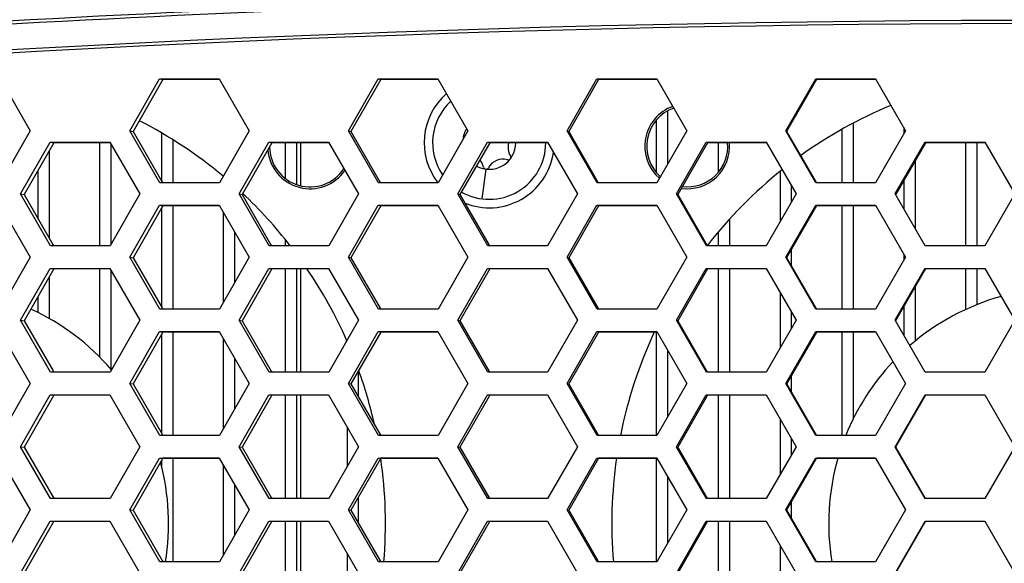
# Model space of a CAD drawing. Header units: millimetres. Extents: x 0 to 420, y 0 to 297.
# Tile 32 of 82: x 107 to 122, y 207 to 215. Entities that reach past the tile are written whole.
import ezdxf

# ---------------------------------------------------------------- set-up
doc = ezdxf.new("R2010")
doc.units = ezdxf.units.MM
doc.header["$LTSCALE"] = 23.1
doc.layers.get('0').update_dxf_attribs({"linetype": 'CONTINUOUS'})
doc.layers.add('02___PRT_ALL_AXES', color=7, linetype='CONTINUOUS')
doc.layers.add('DIM_PILOTEES', color=7, linetype='CONTINUOUS')
doc.styles.get("Standard").update_dxf_attribs({"font": 'txt', "width": 0.7})
doc.dimstyles.new('DIMSTYLE_3', dxfattribs={"dimtxt": 2.5, "dimasz": 3.5, "dimexe": 2, "dimexo": 0, "dimtad": 1, "dimdec": 1, "dimlfac": 3.333333, "dimdsep": 46, "dimtxsty": 'Standard', "dimblk": '_FILLED', "dimblk1": '_FILLED', "dimblk2": '_FILLED', "dimcen": 0.09, "dimazin": 2, "dimtp": 0.5, "dimtm": 0.5, "dimtfac": 1, "dimtdec": 1, "dimtofl": 0, "dimtmove": 0, "dimatfit": 3, "dimldrblk": '_FILLED', "dimfxl": 0, "dimtolj": 1, "dimarcsym": 0})

# ---------------------------------------------------------------- blocks, each defined once
blk = doc.blocks.new('_FILLED')
at = {"color": 0, "linetype": 'ByBlock'}
blk.add_solid([(0, 0), (-1, 0.1429), (-1, -0.1429)], dxfattribs=at)
blk = doc.blocks.new('*D13')
at = {"layer": 'DIM_PILOTEES', "color": 2, "linetype": 'Continuous'}
for p, q in [((76.512, 205.42), (76.512, 272.663)), ((169.865, 205.419), (169.865, 272.663)), ((76.512, 270.663), (123.188, 270.663)), ((169.865, 270.663), (123.188, 270.663))]:
    blk.add_line(p, q, dxfattribs=at)
at = {"layer": 'DIM_PILOTEES', "color": 2, "linetype": 'Continuous', "xscale": 3.5, "yscale": 3.5, "zscale": 3.5, "rotation": 180}
blk.add_blockref('_FILLED', (76.512, 270.663), dxfattribs=at)
at = {"layer": 'DIM_PILOTEES', "color": 2, "linetype": 'Continuous', "xscale": 3.5, "yscale": 3.5, "zscale": 3.5}
blk.add_blockref('_FILLED', (169.865, 270.663), dxfattribs=at)
at = {"layer": 'DIM_PILOTEES', "color": 2, "linetype": 'Continuous', "insert": (123.188, 273.788), "char_height": 2.5, "width": 12.05357, "attachment_point": 2, "line_spacing_factor": 0.9}
blk.add_mtext('{\\ftxt;\\W0.0001;\\H0.0001;\\~}{\\ftxt;\\W3.2142857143;\\H2.5; }{\\ftxt;\\W0.0001;\\H0.0001;\\~}', dxfattribs=at)

msp = doc.modelspace()

# ---------------------------------------------------------------- linework, layer by layer
at = {"color": 7, "linetype": 'Continuous'}
for p, q in [((106.2923, 214.3244), (106.7685, 213.4988)), ((108.3507, 213.4988), (108.8237, 214.3244)), ((108.8784, 214.3116), (108.4054, 213.4861)), ((108.8237, 214.3244), (108.8784, 214.3116)), ((108.8237, 214.3244), (109.7733, 214.3244)), ((109.7733, 214.3116), (108.8784, 214.3116)), ((109.7733, 214.3244), (110.2499, 213.4988)), ((109.7807, 214.3116), (109.7733, 214.3116)), ((111.8291, 213.4988), (112.3032, 214.3244)), ((112.3443, 214.3116), (111.8701, 213.4861)), ((112.3032, 214.3244), (112.3443, 214.3116)), ((112.3032, 214.3244), (113.2541, 214.3244)), ((113.2541, 214.3116), (112.3443, 214.3116)), ((113.2541, 214.3244), (113.731, 213.4988)), ((113.2615, 214.3116), (113.2541, 214.3116)), ((115.3078, 213.4988), (115.7829, 214.3244)), ((115.8103, 214.3116), (115.3352, 213.4861)), ((115.7829, 214.3244), (115.8103, 214.3116)), ((115.7829, 214.3244), (116.7348, 214.3244)), ((116.7348, 214.3116), (115.8103, 214.3116)), ((116.7348, 214.3244), (117.2116, 213.4988)), ((116.7421, 214.3116), (116.7348, 214.3116)), ((118.787, 213.4988), (119.2628, 214.3244)), ((119.2764, 214.3117), (118.8007, 213.4861)), ((119.2628, 214.3244), (119.2764, 214.3117)), ((119.2628, 214.3244), (120.2152, 214.3244)), ((120.2152, 214.3117), (119.2764, 214.3117)), ((120.2152, 214.3244), (120.6919, 213.4988)), ((120.2225, 214.3117), (120.2152, 214.3117)), ((116.9071, 213.8155), (116.9071, 212.9698)), ((116.7271, 213.6668), (116.7271, 212.8367)), ((106.7685, 213.4988), (106.2965, 212.6733)), ((108.3507, 213.4988), (108.4054, 213.4861)), ((108.8271, 212.6733), (108.3507, 213.4988)), ((110.2499, 213.4988), (109.7767, 212.6733)), ((111.8291, 213.4988), (111.8701, 213.4861)), ((112.3057, 212.6733), (111.8291, 213.4988)), ((113.731, 213.4988), (113.2567, 212.6733)), ((115.3078, 213.4988), (115.3352, 213.4861)), ((115.7846, 212.6733), (115.3078, 213.4988)), ((117.2116, 213.4988), (116.7365, 212.6733)), ((118.787, 213.4988), (118.8007, 213.4861)), ((119.2636, 212.6733), (118.787, 213.4988)), ((119.6791, 213.5189), (119.6791, 212.6733)), ((119.8591, 213.6165), (119.8591, 212.6733)), ((120.6919, 213.4988), (120.216, 212.6733)), ((120.6631, 213.5486), (120.6631, 213.4489)), ((108.4054, 213.4861), (108.8626, 212.6938)), ((108.8551, 213.4621), (108.8551, 212.7068)), ((109.0351, 213.3557), (109.0351, 212.6733)), ((111.8701, 213.4861), (112.331, 212.6879)), ((115.3352, 213.4861), (115.7996, 212.682)), ((118.8007, 213.4861), (119.2684, 212.676)), ((106.6116, 212.494), (107.0838, 213.3195)), ((107.1454, 213.3083), (106.6732, 212.4828)), ((107.0838, 213.3195), (107.1454, 213.3083)), ((107.0838, 213.3195), (108.0327, 213.3195)), ((108.0327, 213.3083), (107.1454, 213.3083)), ((107.8711, 213.3083), (107.8711, 211.6685)), ((108.0327, 213.3195), (108.5093, 212.494)), ((108.0391, 213.3083), (108.0327, 213.3083)), ((108.0511, 213.2875), (108.0511, 211.6935)), ((110.0898, 212.494), (110.5633, 213.3195)), ((110.6112, 213.3084), (110.1377, 212.4829)), ((110.5633, 213.3195), (110.6112, 213.3084)), ((110.5633, 213.3195), (111.5136, 213.3195)), ((111.5136, 213.3084), (110.6112, 213.3084)), ((110.8231, 213.3084), (110.8231, 212.7431)), ((111.0031, 213.3084), (111.0031, 212.6454)), ((111.0691, 213.3084), (111.0691, 212.6254)), ((111.5136, 213.3195), (111.9905, 212.494)), ((111.5201, 213.3084), (111.5136, 213.3084)), ((113.5684, 212.494), (114.0429, 213.3195)), ((114.0771, 213.3084), (113.6026, 212.4829)), ((114.0429, 213.3195), (114.0771, 213.3084)), ((114.0429, 213.3195), (114.9944, 213.3195)), ((114.9944, 213.3084), (114.0771, 213.3084)), ((114.9944, 213.3195), (115.4713, 212.494)), ((115.0008, 213.3084), (114.9944, 213.3084)), ((117.0474, 212.494), (117.5227, 213.3195)), ((117.5433, 213.3084), (117.0679, 212.4829)), ((117.5227, 213.3195), (117.5433, 213.3084)), ((117.5227, 213.3195), (118.4749, 213.3195)), ((118.4749, 213.3084), (117.5433, 213.3084)), ((117.7111, 213.3084), (117.7111, 212.8367)), ((118.4749, 213.3195), (118.9518, 212.494)), ((118.4814, 213.3084), (118.4749, 213.3084)), ((120.5267, 212.494), (121.0027, 213.3195)), ((121.0096, 213.3084), (120.5366, 212.4883)), ((121.0027, 213.3195), (121.0096, 213.3084)), ((121.0027, 213.3195), (121.9553, 213.3195)), ((121.9553, 213.3084), (121.0096, 213.3084)), ((121.6471, 213.3084), (121.6471, 211.6685)), ((121.8271, 213.3084), (121.8271, 211.6685)), ((121.9553, 213.3195), (122.4319, 212.494)), ((121.9622, 213.3084), (121.9553, 213.3084)), ((107.0671, 213.1715), (107.0671, 211.8002)), ((120.8431, 213.0197), (120.8431, 211.9458)), ((114.014, 212.889), (113.9518, 212.4161)), ((106.8871, 212.8568), (106.8871, 212.1121)), ((118.6951, 212.8502), (118.6951, 212.0484)), ((120.6631, 212.7076), (120.6631, 212.2577)), ((109.7767, 212.6733), (108.8271, 212.6733)), ((108.8626, 212.6938), (108.8745, 212.6733)), ((108.8626, 212.6938), (108.8745, 212.6733)), ((113.2567, 212.6733), (112.3057, 212.6733)), ((112.331, 212.6879), (112.3395, 212.6733)), ((112.331, 212.6879), (112.3395, 212.6733)), ((116.7365, 212.6733), (115.7846, 212.6733)), ((115.7996, 212.682), (115.8046, 212.6733)), ((118.8751, 212.6267), (118.8751, 212.3609)), ((120.216, 212.6733), (119.2636, 212.6733)), ((106.6116, 212.494), (106.6732, 212.4828)), ((107.088, 211.6685), (106.6116, 212.494)), ((106.6732, 212.4828), (107.1294, 211.6924)), ((108.5093, 212.494), (108.0368, 211.6685)), ((110.0898, 212.494), (110.1377, 212.4829)), ((110.5665, 211.6685), (110.0898, 212.494)), ((110.1377, 212.4829), (110.5976, 211.6865)), ((111.9905, 212.494), (111.5169, 211.6685)), ((113.5684, 212.494), (113.6026, 212.4829)), ((114.0452, 211.6685), (113.5684, 212.494)), ((113.6026, 212.4829), (114.0661, 211.6806)), ((115.4713, 212.494), (114.9967, 211.6685)), ((117.0474, 212.494), (117.0679, 212.4829)), ((117.5241, 211.6685), (117.0474, 212.494)), ((117.0679, 212.4829), (117.5347, 211.6747)), ((118.9518, 212.494), (118.4763, 211.6685)), ((121.0032, 211.6685), (120.5267, 212.494)), ((120.5366, 212.4883), (120.5335, 212.4829)), ((122.4319, 212.494), (121.9558, 211.6685)), ((106.2919, 212.3146), (106.7685, 211.4892)), ((108.3507, 211.4892), (108.8234, 212.3146)), ((108.8782, 212.3051), (108.4054, 211.4796)), ((108.8234, 212.3146), (108.8782, 212.3051)), ((108.8234, 212.3146), (109.773, 212.3146)), ((108.8551, 212.2649), (108.8551, 210.701)), ((109.773, 212.3051), (108.8782, 212.3051)), ((109.0351, 212.3051), (109.0351, 210.6638)), ((109.773, 212.3146), (110.2499, 211.4892)), ((111.8291, 211.4892), (112.303, 212.3146)), ((112.344, 212.3051), (111.8701, 211.4796)), ((112.303, 212.3146), (112.344, 212.3051)), ((112.303, 212.3146), (113.2539, 212.3146)), ((113.2539, 212.3051), (112.344, 212.3051)), ((113.2539, 212.3146), (113.731, 211.4892)), ((115.3078, 211.4892), (115.7827, 212.3146)), ((115.8101, 212.3051), (115.3352, 211.4797)), ((115.7827, 212.3146), (115.8101, 212.3051)), ((115.7827, 212.3146), (116.7346, 212.3146)), ((116.7346, 212.3051), (115.8101, 212.3051)), ((116.7346, 212.3146), (117.2116, 211.4892)), ((118.787, 211.4892), (119.2627, 212.3146)), ((119.2764, 212.3051), (118.8007, 211.4797)), ((119.2627, 212.3146), (119.2764, 212.3051)), ((119.2627, 212.3146), (120.2151, 212.3146)), ((120.2151, 212.3051), (119.2764, 212.3051)), ((119.6791, 212.3051), (119.6791, 210.6638)), ((119.8591, 212.3051), (119.8591, 210.6638)), ((120.2151, 212.3146), (120.6919, 211.4892)), ((109.8391, 212.2002), (109.8391, 210.7722)), ((117.8911, 212.0904), (117.8911, 211.6685)), ((110.0191, 211.8886), (110.0191, 211.0864)), ((110.8231, 211.7685), (110.8231, 211.6685)), ((117.7111, 211.8862), (117.7111, 211.6685)), ((108.0368, 211.6685), (107.088, 211.6685)), ((107.1294, 211.6924), (107.1431, 211.6685)), ((107.1294, 211.6924), (107.1431, 211.6685)), ((111.5169, 211.6685), (110.5665, 211.6685)), ((110.5976, 211.6865), (110.608, 211.6685)), ((110.5976, 211.6865), (110.608, 211.6685)), ((114.9967, 211.6685), (114.0452, 211.6685)), ((114.0661, 211.6806), (114.073, 211.6685)), ((114.0661, 211.6806), (114.073, 211.6685)), ((118.4763, 211.6685), (117.5241, 211.6685)), ((117.5347, 211.6747), (117.5382, 211.6685)), ((118.8751, 211.6089), (118.8751, 211.3507)), ((121.9558, 211.6685), (121.0032, 211.6685)), ((106.7685, 211.4892), (106.2969, 210.6638)), ((108.3507, 211.4892), (108.4054, 211.4796)), ((108.8274, 210.6638), (108.3507, 211.4892)), ((108.4054, 211.4796), (108.8643, 210.6851)), ((110.2499, 211.4892), (109.777, 210.6638)), ((111.8291, 211.4892), (111.8701, 211.4796)), ((112.306, 210.6638), (111.8291, 211.4892)), ((111.8701, 211.4796), (112.3326, 210.6792)), ((113.731, 211.4892), (113.2569, 210.6638)), ((115.3078, 211.4892), (115.3352, 211.4797)), ((115.7847, 210.6638), (115.3078, 211.4892)), ((115.3352, 211.4797), (115.8011, 210.6733)), ((117.2116, 211.4892), (116.7366, 210.6638)), ((118.787, 211.4892), (118.8007, 211.4797)), ((119.2637, 210.6638), (118.787, 211.4892)), ((118.8007, 211.4797), (119.2698, 210.6673)), ((120.6919, 211.4892), (120.2161, 210.6638)), ((120.6631, 211.539), (120.6631, 211.4393)), ((106.6116, 210.4844), (107.0835, 211.3098)), ((107.1451, 211.3018), (106.6732, 210.4764)), ((107.0835, 211.3098), (107.1451, 211.3018)), ((107.0835, 211.3098), (108.0323, 211.3098)), ((108.0323, 211.3018), (107.1451, 211.3018)), ((107.8711, 211.3018), (107.8711, 209.8985)), ((108.0323, 211.3098), (108.5093, 210.4844)), ((110.0898, 210.4844), (110.563, 211.3098)), ((110.6109, 211.3018), (110.1377, 210.4764)), ((110.563, 211.3098), (110.6109, 211.3018)), ((110.563, 211.3098), (111.5134, 211.3098)), ((111.5134, 211.3018), (110.6109, 211.3018)), ((110.8231, 211.3018), (110.8231, 209.6591)), ((111.0031, 211.3018), (111.0031, 209.6591)), ((111.0691, 211.3018), (111.0691, 209.6591)), ((111.5134, 211.3098), (111.9905, 210.4844)), ((113.5684, 210.4844), (114.0427, 211.3098)), ((114.077, 211.3018), (113.6026, 210.4764)), ((114.0427, 211.3098), (114.077, 211.3018)), ((114.0427, 211.3098), (114.9942, 211.3098)), ((114.9942, 211.3018), (114.077, 211.3018)), ((114.9942, 211.3098), (115.4713, 210.4844)), ((117.0474, 210.4844), (117.5226, 211.3098)), ((117.5432, 211.3018), (117.0679, 210.4765)), ((117.5226, 211.3098), (117.5432, 211.3018)), ((117.5226, 211.3098), (118.4748, 211.3098)), ((118.4748, 211.3018), (117.5432, 211.3018)), ((117.7111, 211.3018), (117.7111, 209.6591)), ((117.8911, 211.3018), (117.8911, 209.6591)), ((118.4748, 211.3098), (118.9518, 210.4844)), ((120.5267, 210.4844), (121.0027, 211.3098)), ((121.0095, 211.3018), (120.5335, 210.4765)), ((121.0027, 211.3098), (121.0095, 211.3018)), ((121.0027, 211.3098), (121.9553, 211.3098)), ((121.9553, 211.3018), (121.0095, 211.3018)), ((121.6471, 211.3018), (121.6471, 210.6538)), ((121.8271, 211.3018), (121.8271, 210.7305)), ((121.9553, 211.3098), (122.4319, 210.4844)), ((107.0671, 211.1654), (107.0671, 210.512)), ((108.0511, 211.2773), (108.0511, 209.7052)), ((120.8431, 211.0133), (120.8431, 210.1494)), ((106.8871, 210.8506), (106.8871, 210.6068)), ((118.6951, 210.9285), (118.6951, 210.0388)), ((108.8643, 210.6851), (108.8766, 210.6638)), ((108.8643, 210.6851), (108.8766, 210.6638)), ((112.3326, 210.6792), (112.3415, 210.6638)), ((112.3326, 210.6792), (112.3415, 210.6638)), ((115.8011, 210.6733), (115.8066, 210.6638)), ((120.6631, 210.7012), (120.6631, 210.252)), ((109.777, 210.6638), (108.8274, 210.6638)), ((113.2569, 210.6638), (112.306, 210.6638)), ((116.7366, 210.6638), (115.7847, 210.6638)), ((118.8751, 210.617), (118.8751, 210.3513)), ((120.2161, 210.6638), (119.2637, 210.6638)), ((106.6116, 210.4844), (106.6732, 210.4764)), ((107.0883, 209.659), (106.6116, 210.4844)), ((106.6732, 210.4764), (107.1311, 209.6837)), ((108.5093, 210.4844), (108.0372, 209.659)), ((110.0898, 210.4844), (110.1377, 210.4764)), ((110.5668, 209.659), (110.0898, 210.4844)), ((110.1377, 210.4764), (110.5993, 209.6778)), ((111.9905, 210.4844), (111.5171, 209.659)), ((113.5684, 210.4844), (113.6026, 210.4764)), ((114.0454, 209.659), (113.5684, 210.4844)), ((113.6026, 210.4764), (114.0676, 209.6719)), ((115.4713, 210.4844), (114.9969, 209.659)), ((117.0474, 210.4844), (117.0679, 210.4765)), ((117.5242, 209.659), (117.0474, 210.4844)), ((117.0679, 210.4765), (117.5362, 209.666)), ((118.9518, 210.4844), (118.4764, 209.659)), ((121.0032, 209.659), (120.5267, 210.4844)), ((122.4319, 210.4844), (121.9558, 209.659)), ((106.2916, 210.3049), (106.7685, 209.4796)), ((108.3507, 209.4796), (108.8231, 210.3049)), ((108.8779, 210.2985), (108.4054, 209.4732)), ((108.8231, 210.3049), (108.8779, 210.2985)), ((108.8231, 210.3049), (109.7727, 210.3049)), ((108.8551, 210.2588), (108.8551, 208.6952)), ((109.7727, 210.2985), (108.8779, 210.2985)), ((109.0351, 210.2985), (109.0351, 208.6543)), ((109.7727, 210.3049), (110.2499, 209.4796)), ((111.8291, 209.4796), (112.3027, 210.3049)), ((112.3438, 210.2985), (111.8701, 209.4732)), ((112.3027, 210.3049), (112.3438, 210.2985)), ((112.3027, 210.3049), (113.2537, 210.3049)), ((113.2537, 210.2985), (112.3438, 210.2985)), ((113.2537, 210.3049), (113.731, 209.4796)), ((115.3078, 209.4796), (115.7826, 210.3049)), ((115.81, 210.2985), (115.3352, 209.4732)), ((115.7826, 210.3049), (115.81, 210.2985)), ((115.7826, 210.3049), (116.7345, 210.3049)), ((116.7345, 210.2985), (115.81, 210.2985)), ((116.7271, 210.2985), (116.7271, 208.6543)), ((116.7345, 210.3049), (117.2116, 209.4796)), ((118.787, 209.4796), (119.2626, 210.3049)), ((119.2763, 210.2986), (118.8007, 209.4732)), ((119.2626, 210.3049), (119.2763, 210.2986)), ((119.2626, 210.3049), (120.215, 210.3049)), ((120.215, 210.2986), (119.2763, 210.2986)), ((119.6791, 210.2986), (119.6791, 208.6543)), ((119.8591, 210.2986), (119.8591, 208.9097)), ((120.215, 210.3049), (120.6919, 209.4796)), ((109.8391, 210.1901), (109.8391, 208.7623)), ((116.9071, 210.0062), (116.9071, 208.9504)), ((110.0191, 209.8787), (110.0191, 209.0766)), ((108.0372, 209.659), (107.0883, 209.659)), ((107.1311, 209.6837), (107.1453, 209.659)), ((107.1311, 209.6837), (107.1453, 209.659)), ((111.5171, 209.659), (110.5668, 209.659)), ((110.5993, 209.6778), (110.6101, 209.659)), ((111.9871, 209.6771), (111.9871, 209.2709)), ((114.9969, 209.659), (114.0454, 209.659)), ((114.0676, 209.6719), (114.0751, 209.659)), ((114.0676, 209.6719), (114.0751, 209.659)), ((118.4764, 209.659), (117.5242, 209.659)), ((117.5362, 209.666), (117.5402, 209.659)), ((118.8751, 209.6024), (118.8751, 209.3444)), ((121.9558, 209.659), (121.0032, 209.659)), ((106.7685, 209.4796), (106.2973, 208.6543)), ((108.3507, 209.4796), (108.4054, 209.4732)), ((108.8277, 208.6543), (108.3507, 209.4796)), ((108.4054, 209.4732), (108.866, 208.6764)), ((110.2499, 209.4796), (109.7773, 208.6543)), ((111.8291, 209.4796), (111.8701, 209.4732)), ((112.3062, 208.6543), (111.8291, 209.4796)), ((111.8701, 209.4732), (112.3342, 208.6705)), ((113.731, 209.4796), (113.2571, 208.6543)), ((115.3078, 209.4796), (115.3352, 209.4732)), ((115.7849, 208.6543), (115.3078, 209.4796)), ((115.3352, 209.4732), (115.8027, 208.6646)), ((117.2116, 209.4796), (116.7368, 208.6543)), ((118.787, 209.4796), (118.8007, 209.4732)), ((119.2638, 208.6543), (118.787, 209.4796)), ((118.8007, 209.4732), (119.2713, 208.6587)), ((120.6919, 209.4796), (120.2162, 208.6543)), ((106.6116, 208.4748), (107.0832, 209.3)), ((107.1448, 209.2952), (106.6732, 208.47)), ((107.0832, 209.3), (107.1448, 209.2952)), ((107.0832, 209.3), (108.032, 209.3)), ((108.032, 209.2952), (107.1448, 209.2952)), ((108.032, 209.3), (108.5093, 208.4748)), ((110.0898, 208.4748), (110.5628, 209.3)), ((110.6107, 209.2952), (110.1378, 208.47)), ((110.5628, 209.3), (110.6107, 209.2952)), ((110.5628, 209.3), (111.5131, 209.3)), ((111.5131, 209.2952), (110.6107, 209.2952)), ((110.8231, 209.2952), (110.8231, 207.6496)), ((111.0031, 209.2952), (111.0031, 207.6496)), ((111.0691, 209.2952), (111.0691, 207.6496)), ((111.5131, 209.3), (111.9905, 208.4748)), ((113.5684, 208.4748), (114.0425, 209.3)), ((114.0768, 209.2953), (113.6026, 208.47)), ((114.0425, 209.3), (114.0768, 209.2953)), ((114.0425, 209.3), (114.994, 209.3)), ((114.994, 209.2953), (114.0768, 209.2953)), ((114.994, 209.3), (115.4713, 208.4748)), ((117.0474, 208.4748), (117.5225, 209.3)), ((117.5431, 209.2953), (117.0679, 208.47)), ((117.5225, 209.3), (117.5431, 209.2953)), ((117.5225, 209.3), (118.4747, 209.3)), ((118.4747, 209.2953), (117.5431, 209.2953)), ((117.7111, 209.2953), (117.7111, 207.6496)), ((117.8911, 209.2953), (117.8911, 207.6496)), ((118.4747, 209.3), (118.9518, 208.4748)), ((120.5267, 208.4748), (121.0027, 209.3)), ((121.0095, 209.2953), (120.5335, 208.47)), ((121.0027, 209.3), (121.9552, 209.3)), ((121.9552, 209.2953), (121.0095, 209.2953)), ((121.9552, 209.3), (122.4319, 208.4748)), ((111.8071, 208.7917), (111.8071, 208.155)), ((118.6951, 208.9188), (118.6951, 208.0291)), ((109.7773, 208.6543), (108.8277, 208.6543)), ((108.866, 208.6764), (108.8788, 208.6543)), ((108.866, 208.6764), (108.8788, 208.6543)), ((113.2571, 208.6543), (112.3062, 208.6543)), ((112.3342, 208.6705), (112.3436, 208.6543)), ((116.7368, 208.6543), (115.7849, 208.6543)), ((115.8027, 208.6646), (115.8086, 208.6543)), ((120.2162, 208.6543), (119.2638, 208.6543)), ((118.8751, 208.6074), (118.8751, 208.3417)), ((106.6116, 208.4748), (106.6732, 208.47)), ((107.0887, 207.6496), (106.6116, 208.4748)), ((106.6732, 208.47), (107.1328, 207.6751)), ((108.5093, 208.4748), (108.0375, 207.6496)), ((110.0898, 208.4748), (110.1378, 208.47)), ((110.567, 207.6496), (110.0898, 208.4748)), ((110.1378, 208.47), (110.6009, 207.6691)), ((111.9905, 208.4748), (111.5174, 207.6496)), ((113.5684, 208.4748), (113.6026, 208.47)), ((114.0456, 207.6496), (113.5684, 208.4748)), ((113.6026, 208.47), (114.0692, 207.6632)), ((115.4713, 208.4748), (114.9971, 207.6496)), ((117.0474, 208.4748), (117.0679, 208.47)), ((117.5244, 207.6496), (117.0474, 208.4748)), ((117.0679, 208.47), (117.5377, 207.6573)), ((118.9518, 208.4748), (118.4766, 207.6496)), ((121.0033, 207.6496), (120.5267, 208.4748)), ((120.5335, 208.47), (121.0063, 207.6514)), ((122.4319, 208.4748), (121.9559, 207.6496)), ((106.2912, 208.2952), (106.7685, 207.47)), ((108.3507, 207.47), (108.8228, 208.2952)), ((108.8776, 208.2919), (108.4055, 207.4668)), ((108.8228, 208.2952), (108.8776, 208.2919)), ((108.8228, 208.2952), (109.7724, 208.2952)), ((108.8551, 208.2527), (108.8551, 208.1684)), ((109.7724, 208.2919), (108.8776, 208.2919)), ((109.0351, 208.2919), (109.0351, 206.6448)), ((109.7724, 208.2952), (110.2499, 207.47)), ((109.8391, 208.1799), (109.8391, 206.7523)), ((111.8291, 207.47), (112.3025, 208.2952)), ((112.3436, 208.292), (111.8702, 207.4668)), ((112.3025, 208.2952), (112.3436, 208.292)), ((112.3025, 208.2952), (113.2535, 208.2952)), ((113.2535, 208.292), (112.3436, 208.292)), ((113.2535, 208.2952), (113.731, 207.47)), ((115.3078, 207.47), (115.7824, 208.2952)), ((115.8098, 208.292), (115.3352, 207.4668)), ((115.7824, 208.2952), (115.8098, 208.292)), ((115.7824, 208.2952), (116.7343, 208.2952)), ((116.7343, 208.292), (115.8098, 208.292)), ((116.7271, 208.292), (116.7271, 206.6448)), ((116.7343, 208.2952), (117.2116, 207.47)), ((118.787, 207.47), (119.2625, 208.2952)), ((119.2762, 208.292), (118.8007, 207.4668)), ((119.2625, 208.2952), (119.2762, 208.292)), ((119.2625, 208.2952), (120.215, 208.2952)), ((120.215, 208.292), (119.2762, 208.292)), ((120.215, 208.2952), (120.6919, 207.47)), ((110.0191, 207.8688), (110.0191, 207.0668)), ((116.9071, 207.9964), (116.9071, 206.9408)), ((108.0375, 207.6496), (107.0887, 207.6496)), ((107.1328, 207.6751), (107.1475, 207.6496)), ((107.1328, 207.6751), (107.1475, 207.6496)), ((111.5174, 207.6496), (110.567, 207.6496)), ((110.6009, 207.6691), (110.6122, 207.6496)), ((110.6009, 207.6691), (110.6122, 207.6496)), ((111.9871, 207.6707), (111.9871, 207.2646)), ((114.9971, 207.6496), (114.0456, 207.6496)), ((114.0692, 207.6632), (114.0771, 207.6496)), ((114.0692, 207.6632), (114.0771, 207.6496)), ((118.4766, 207.6496), (117.5244, 207.6496)), ((117.5377, 207.6573), (117.5421, 207.6496)), ((118.8751, 207.596), (118.8751, 207.338)), ((121.9559, 207.6496), (121.0033, 207.6496)), ((106.7685, 207.47), (106.2977, 206.6448)), ((108.3507, 207.47), (108.4055, 207.4668)), ((108.828, 206.6448), (108.3507, 207.47)), ((108.4055, 207.4668), (108.8676, 206.6678)), ((110.2499, 207.47), (109.7776, 206.6448)), ((111.8291, 207.47), (111.8702, 207.4668)), ((112.3064, 206.6448), (111.8291, 207.47)), ((111.8702, 207.4668), (112.3358, 206.6619)), ((113.731, 207.47), (113.2574, 206.6448)), ((115.3078, 207.47), (115.3352, 207.4668)), ((115.785, 206.6448), (115.3078, 207.47)), ((115.3352, 207.4668), (115.8042, 206.6559)), ((117.2116, 207.47), (116.7369, 206.6448)), ((118.787, 207.47), (118.8007, 207.4668)), ((119.2638, 206.6448), (118.787, 207.47)), ((118.8007, 207.4668), (119.2727, 206.65)), ((120.6919, 207.47), (120.2163, 206.6448)), ((106.6116, 206.4652), (107.0828, 207.2903)), ((107.1445, 207.2886), (106.6732, 206.4635)), ((107.0828, 207.2903), (107.1445, 207.2886)), ((107.0828, 207.2903), (108.0317, 207.2903)), ((108.0317, 207.2903), (108.5093, 206.4652)), ((110.0898, 206.4652), (110.5625, 207.2903)), ((110.6104, 207.2887), (110.1378, 206.4636)), ((110.5625, 207.2903), (110.6104, 207.2887)), ((110.5625, 207.2903), (111.5128, 207.2903)), ((110.8231, 207.2887), (110.8231, 205.6401)), ((111.0031, 207.2887), (111.0031, 205.6401)), ((111.0691, 207.2887), (111.0691, 205.6401)), ((111.5128, 207.2903), (111.9905, 206.4652)), ((113.5684, 206.4652), (114.0424, 207.2903)), ((114.0766, 207.2887), (113.6027, 206.4636)), ((114.0424, 207.2903), (114.0766, 207.2887)), ((114.0424, 207.2903), (114.9938, 207.2903)), ((114.9938, 207.2903), (115.4713, 206.4652)), ((117.0474, 206.4652), (117.5224, 207.2903)), ((117.5429, 207.2887), (117.0679, 206.4636)), ((117.5224, 207.2903), (117.5429, 207.2887)), ((117.5224, 207.2903), (118.4746, 207.2903)), ((117.7111, 207.2887), (117.7111, 205.6401)), ((117.8911, 207.2887), (117.8911, 205.6401)), ((118.4746, 207.2903), (118.9518, 206.4652)), ((120.5267, 206.4652), (121.0026, 207.2903)), ((121.0095, 207.2887), (120.5335, 206.4636)), ((121.0026, 207.2903), (121.0095, 207.2887)), ((121.0026, 207.2903), (121.9552, 207.2903)), ((121.9552, 207.2903), (122.4319, 206.4652)), ((111.8071, 206.7819), (111.8071, 206.1453)), ((118.6951, 206.909), (118.6951, 206.0195)), ((109.7776, 206.6448), (108.828, 206.6448)), ((108.8676, 206.6678), (108.8809, 206.6448)), ((108.8676, 206.6678), (108.8809, 206.6448)), ((113.2574, 206.6448), (112.3064, 206.6448)), ((112.3358, 206.6619), (112.3457, 206.6448)), ((112.3358, 206.6619), (112.3457, 206.6448)), ((116.7369, 206.6448), (115.785, 206.6448)), ((115.8042, 206.6559), (115.8106, 206.6448)), ((120.2163, 206.6448), (119.2638, 206.6448)), ((119.2727, 206.65), (119.2757, 206.6448))]:
    msp.add_line(p, q, dxfattribs=at)
for centre, radius, start, end in [((123.1749, -83.9491), 299.6593, 90.650227, 95.073624), ((123.1776, -83.8827), 299.5423, 90.590569, 95.074387), ((123.2191, -83.8877), 299.1429, 84.984692, 95.015308), ((123.2191, -83.7728), 298.9774, 84.983626, 95.016374), ((114.0691, 213.3084), 1.035, 131.02524, 217.88001), ((114.0691, 213.3084), 0.9, 132.7006, 214.56946), ((117.2191, 213.2517), 0.645, 109.51755, 228.42786), ((123.2191, 207.2517), 7.2, 112.53817, 125.6541), ((105.2191, 207.2517), 7.2, 50.11567, 62.85652), ((114.0691, 213.3084), 0.423, 147.87746, 173.49945), ((111.2191, 213.2517), 0.645, 180.64681, 326.69989), ((114.0691, 213.3084), 0.9, 240.55244, 359.99825), ((114.0691, 213.3084), 0.423, 241.05015, 359.99514), ((114.6287, 213.2348), 0.2599, 163.54697, 211.55806), ((117.2191, 213.2517), 0.645, 263.14631, 5.06785), ((114.0691, 213.3084), 1.035, 247.8655, 351.25844), ((113.7256, 212.8606), 0.2599, 13.46243, 41.80263), ((114.2852, 212.787), 0.2599, 73.46243, 151.55806), ((114.3712, 213.0767), 0.0423, 253.46243, 31.55806), ((114.0195, 212.9309), 0.0423, 193.46243, 331.55806), ((123.2191, 207.2517), 7.2, 128.58833, 142.13548), ((105.2191, 207.2517), 7.2, 37.8594, 46.8), ((105.2191, 207.2517), 7.2, 23.81271, 34.25071), ((123.2191, 207.2517), 3.75, 105.55586, 130.97937), ((105.2191, 207.2517), 3.75, 40.72428, 65.4216), ((123.2191, 207.2517), 7.2, 154.96309, 168.76361), ((123.2191, 207.2517), 3.75, 136.66192, 158.02143), ((105.2191, 207.2517), 7.2, 12.70815, 19.76442), ((105.2191, 207.2517), 3.75, 350.68528, 15.04113), ((105.2191, 207.2517), 7.2, 355.16155, 8.30506), ((123.2191, 207.2517), 7.2, 171.69093, 184.83842), ((123.2191, 207.2517), 3.75, 163.87723, 189.31459)]:
    msp.add_arc(centre, radius, start, end, dxfattribs=at)
at = {"layer": '02___PRT_ALL_AXES', "color": 7, "linetype": 'Continuous'}
for centre, start, end in [((117.2191, 213.2517), 110.02188, 228.9846), ((111.2191, 213.2517), 184.6774, 325.38523), ((117.2191, 213.2517), 262.06285, 4.83009)]:
    msp.add_arc(centre, 0.675, start, end, dxfattribs=at)

# ---------------------------------------------------------------- dimensions: what is measured, and where the dimension line sits
at = {"layer": 'DIM_PILOTEES', "color": 2, "linetype": 'Continuous'}
dim = msp.add_linear_dim(base=(76.5119, 270.6631), p1=(169.8648, 205.4188), p2=(76.5119, 205.4197), angle=180, text='{\\ftxt;\\W0.0001;\\H0.0001;\\~}{\\ftxt;\\W3.2142857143;\\H2.5; }{\\ftxt;\\W0.0001;\\H0.0001;\\~}', dimstyle='DIMSTYLE_3', dxfattribs=at)
dim.commit()
dim.dimension.update_dxf_attribs({"geometry": '*D13', "text_midpoint": (122.8312, 270.6631), "dimtype": 160})

doc.saveas('drawing.dxf')
